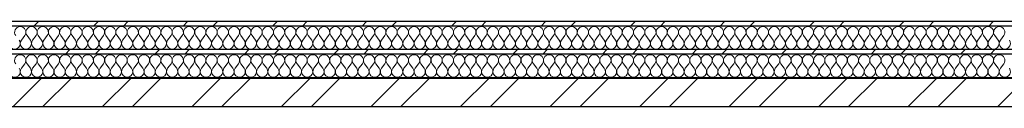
# Model space of a CAD drawing. Header units: millimetres. Extents: x 14199 to 94954, y 30513 to 87642.
# Tile 19 of 72: x 20699 to 22449, y 33627 to 33778. Entities that reach past the tile are written whole.
import ezdxf

# ---------------------------------------------------------------- set-up
doc = ezdxf.new("R2010")
doc.units = ezdxf.units.MM
doc.header["$MEASUREMENT"] = 0
doc.linetypes.add('Axe_long_OD', pattern=[16800, 10000, -3000, 800, -3000])
doc.linetypes.add('Wipeout_Contour', pattern=[1000, 0, -1000])
doc.layers.add('Métal _ Bardage.Charp_Couv_Bard_Métal', color=7, linetype='Continuous')
doc.layers.add('Nouveau_2D - Divers - Axes.2D_3D', color=7, linetype='Continuous')
pattern_1 = [(45, (0, 0), (-79.5495, 79.5495), []), (45, (-26.52, 26.52), (-79.5495, 79.5495), [])]

# ---------------------------------------------------------------- blocks, each defined once
blk = doc.blocks.new('*X232')
at = {"layer": 'Métal _ Bardage.Charp_Couv_Bard_Métal', "color": 2, "linetype": 'Continuous', "lineweight": 15, "true_color": 0xfee600}
for p, q in [((20702, 33745.282724), (20708, 33753.282724)), ((20718, 33745.282724), (20712, 33753.282724)), ((20722, 33745.282724), (20728, 33753.282724)), ((20738, 33745.282724), (20732, 33753.282724)), ((20742, 33745.282724), (20748, 33753.282724)), ((20758, 33745.282724), (20752, 33753.282724)), ((20762, 33745.282724), (20768, 33753.282724)), ((20778, 33745.282724), (20772, 33753.282724)), ((20782, 33745.282724), (20788, 33753.282724)), ((20798, 33745.282724), (20792, 33753.282724)), ((20802, 33745.282724), (20808, 33753.282724)), ((20818, 33745.282724), (20812, 33753.282724)), ((20822, 33745.282724), (20828, 33753.282724)), ((20838, 33745.282724), (20832, 33753.282724)), ((20842, 33745.282724), (20848, 33753.282724)), ((20858, 33745.282724), (20852, 33753.282724)), ((20862, 33745.282724), (20868, 33753.282724)), ((20878, 33745.282724), (20872, 33753.282724)), ((20882, 33745.282724), (20888, 33753.282724)), ((20898, 33745.282724), (20892, 33753.282724)), ((20902, 33745.282724), (20908, 33753.282724)), ((20918, 33745.282724), (20912, 33753.282724)), ((20922, 33745.282724), (20928, 33753.282724)), ((20938, 33745.282724), (20932, 33753.282724)), ((20942, 33745.282724), (20948, 33753.282724)), ((20958, 33745.282724), (20952, 33753.282724)), ((20962, 33745.282724), (20968, 33753.282724)), ((20978, 33745.282724), (20972, 33753.282724)), ((20982, 33745.282724), (20988, 33753.282724)), ((20998, 33745.282724), (20992, 33753.282724)), ((21002, 33745.282724), (21008, 33753.282724)), ((21018, 33745.282724), (21012, 33753.282724)), ((21022, 33745.282724), (21028, 33753.282724)), ((21038, 33745.282724), (21032, 33753.282724)), ((21042, 33745.282724), (21048, 33753.282724)), ((21058, 33745.282724), (21052, 33753.282724)), ((21062, 33745.282724), (21068, 33753.282724)), ((21078, 33745.282724), (21072, 33753.282724)), ((21082, 33745.282724), (21088, 33753.282724)), ((21098, 33745.282724), (21092, 33753.282724)), ((21102, 33745.282724), (21108, 33753.282724)), ((21118, 33745.282724), (21112, 33753.282724)), ((21122, 33745.282724), (21128, 33753.282724)), ((21138, 33745.282724), (21132, 33753.282724)), ((21142, 33745.282724), (21148, 33753.282724)), ((21158, 33745.282724), (21152, 33753.282724)), ((21162, 33745.282724), (21168, 33753.282724)), ((21178, 33745.282724), (21172, 33753.282724)), ((21182, 33745.282724), (21188, 33753.282724)), ((21198, 33745.282724), (21192, 33753.282724)), ((21202, 33745.282724), (21208, 33753.282724)), ((21218, 33745.282724), (21212, 33753.282724)), ((21222, 33745.282724), (21228, 33753.282724)), ((21238, 33745.282724), (21232, 33753.282724)), ((21242, 33745.282724), (21248, 33753.282724)), ((21258, 33745.282724), (21252, 33753.282724)), ((21262, 33745.282724), (21268, 33753.282724)), ((21278, 33745.282724), (21272, 33753.282724)), ((21282, 33745.282724), (21288, 33753.282724)), ((21298, 33745.282724), (21292, 33753.282724)), ((21302, 33745.282724), (21308, 33753.282724)), ((21318, 33745.282724), (21312, 33753.282724)), ((21322, 33745.282724), (21328, 33753.282724)), ((21338, 33745.282724), (21332, 33753.282724)), ((21342, 33745.282724), (21348, 33753.282724)), ((21358, 33745.282724), (21352, 33753.282724)), ((21362, 33745.282724), (21368, 33753.282724)), ((21378, 33745.282724), (21372, 33753.282724)), ((21382, 33745.282724), (21388, 33753.282724)), ((21398, 33745.282724), (21392, 33753.282724)), ((21402, 33745.282724), (21408, 33753.282724)), ((21418, 33745.282724), (21412, 33753.282724)), ((21422, 33745.282724), (21428, 33753.282724)), ((21438, 33745.282724), (21432, 33753.282724)), ((21442, 33745.282724), (21448, 33753.282724)), ((21458, 33745.282724), (21452, 33753.282724)), ((21462, 33745.282724), (21468, 33753.282724)), ((21478, 33745.282724), (21472, 33753.282724)), ((21482, 33745.282724), (21488, 33753.282724)), ((21498, 33745.282724), (21492, 33753.282724)), ((21502, 33745.282724), (21508, 33753.282724)), ((21518, 33745.282724), (21512, 33753.282724)), ((21522, 33745.282724), (21528, 33753.282724)), ((21538, 33745.282724), (21532, 33753.282724)), ((21542, 33745.282724), (21548, 33753.282724)), ((21558, 33745.282724), (21552, 33753.282724)), ((21562, 33745.282724), (21568, 33753.282724)), ((21578, 33745.282724), (21572, 33753.282724)), ((21582, 33745.282724), (21588, 33753.282724)), ((21598, 33745.282724), (21592, 33753.282724)), ((21602, 33745.282724), (21608, 33753.282724)), ((21618, 33745.282724), (21612, 33753.282724)), ((21622, 33745.282724), (21628, 33753.282724)), ((21638, 33745.282724), (21632, 33753.282724)), ((21642, 33745.282724), (21648, 33753.282724)), ((21658, 33745.282724), (21652, 33753.282724)), ((21662, 33745.282724), (21668, 33753.282724)), ((21678, 33745.282724), (21672, 33753.282724)), ((21682, 33745.282724), (21688, 33753.282724)), ((21698, 33745.282724), (21692, 33753.282724)), ((21702, 33745.282724), (21708, 33753.282724)), ((21718, 33745.282724), (21712, 33753.282724)), ((21722, 33745.282724), (21728, 33753.282724)), ((21738, 33745.282724), (21732, 33753.282724)), ((21742, 33745.282724), (21748, 33753.282724)), ((21758, 33745.282724), (21752, 33753.282724)), ((21762, 33745.282724), (21768, 33753.282724)), ((21778, 33745.282724), (21772, 33753.282724)), ((21782, 33745.282724), (21788, 33753.282724)), ((21798, 33745.282724), (21792, 33753.282724)), ((21802, 33745.282724), (21808, 33753.282724)), ((21818, 33745.282724), (21812, 33753.282724)), ((21822, 33745.282724), (21828, 33753.282724)), ((21838, 33745.282724), (21832, 33753.282724)), ((21842, 33745.282724), (21848, 33753.282724)), ((21858, 33745.282724), (21852, 33753.282724)), ((21862, 33745.282724), (21868, 33753.282724)), ((21878, 33745.282724), (21872, 33753.282724)), ((21882, 33745.282724), (21888, 33753.282724)), ((21898, 33745.282724), (21892, 33753.282724)), ((21902, 33745.282724), (21908, 33753.282724)), ((21918, 33745.282724), (21912, 33753.282724)), ((21922, 33745.282724), (21928, 33753.282724)), ((21938, 33745.282724), (21932, 33753.282724)), ((21942, 33745.282724), (21948, 33753.282724)), ((21958, 33745.282724), (21952, 33753.282724)), ((21962, 33745.282724), (21968, 33753.282724)), ((21978, 33745.282724), (21972, 33753.282724)), ((21982, 33745.282724), (21988, 33753.282724)), ((21998, 33745.282724), (21992, 33753.282724)), ((22002, 33745.282724), (22008, 33753.282724)), ((22018, 33745.282724), (22012, 33753.282724)), ((22022, 33745.282724), (22028, 33753.282724)), ((22038, 33745.282724), (22032, 33753.282724)), ((22042, 33745.282724), (22048, 33753.282724)), ((22058, 33745.282724), (22052, 33753.282724)), ((22062, 33745.282724), (22068, 33753.282724)), ((22078, 33745.282724), (22072, 33753.282724)), ((22082, 33745.282724), (22088, 33753.282724)), ((22098, 33745.282724), (22092, 33753.282724)), ((22102, 33745.282724), (22108, 33753.282724)), ((22118, 33745.282724), (22112, 33753.282724)), ((22122, 33745.282724), (22128, 33753.282724)), ((22138, 33745.282724), (22132, 33753.282724)), ((22142, 33745.282724), (22148, 33753.282724)), ((22158, 33745.282724), (22152, 33753.282724)), ((22162, 33745.282724), (22168, 33753.282724)), ((22178, 33745.282724), (22172, 33753.282724)), ((22182, 33745.282724), (22188, 33753.282724)), ((22198, 33745.282724), (22192, 33753.282724)), ((22202, 33745.282724), (22208, 33753.282724)), ((22218, 33745.282724), (22212, 33753.282724)), ((22222, 33745.282724), (22228, 33753.282724)), ((22238, 33745.282724), (22232, 33753.282724)), ((22242, 33745.282724), (22248, 33753.282724)), ((22258, 33745.282724), (22252, 33753.282724)), ((22262, 33745.282724), (22268, 33753.282724)), ((22278, 33745.282724), (22272, 33753.282724)), ((22282, 33745.282724), (22288, 33753.282724)), ((22298, 33745.282724), (22292, 33753.282724)), ((22302, 33745.282724), (22308, 33753.282724)), ((22318, 33745.282724), (22312, 33753.282724)), ((22322, 33745.282724), (22328, 33753.282724)), ((22338, 33745.282724), (22332, 33753.282724)), ((22342, 33745.282724), (22348, 33753.282724)), ((22358, 33745.282724), (22352, 33753.282724)), ((22362, 33745.282724), (22368, 33753.282724)), ((22378, 33745.282724), (22372, 33753.282724)), ((22382, 33745.282724), (22388, 33753.282724)), ((22398, 33745.282724), (22392, 33753.282724)), ((22402, 33745.282724), (22408, 33753.282724)), ((22418, 33745.282724), (22412, 33753.282724)), ((22422, 33745.282724), (22428, 33753.282724)), ((22438, 33745.282724), (22432, 33753.282724)), ((22442, 33745.282724), (22448, 33753.282724))]:
    blk.add_line(p, q, dxfattribs=at)
for centre, start, end in [((20700, 33759.282724), 90, 216.869897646), ((20700, 33759.282724), 323.130102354, 90), ((20720, 33759.282724), 90, 216.869897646), ((20720, 33759.282724), 323.130102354, 90), ((20740, 33759.282724), 90, 216.869897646), ((20740, 33759.282724), 323.130102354, 90), ((20760, 33759.282724), 90, 216.869897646), ((20760, 33759.282724), 323.130102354, 90), ((20780, 33759.282724), 90, 216.869897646), ((20780, 33759.282724), 323.130102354, 90), ((20800, 33759.282724), 90, 216.869897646), ((20800, 33759.282724), 323.130102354, 90), ((20820, 33759.282724), 90, 216.869897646), ((20820, 33759.282724), 323.130102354, 90), ((20840, 33759.282724), 90, 216.869897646), ((20840, 33759.282724), 323.130102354, 90), ((20860, 33759.282724), 90, 216.869897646), ((20860, 33759.282724), 323.130102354, 90), ((20880, 33759.282724), 90, 216.869897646), ((20880, 33759.282724), 323.130102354, 90), ((20900, 33759.282724), 90, 216.869897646), ((20900, 33759.282724), 323.130102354, 90), ((20920, 33759.282724), 90, 216.869897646), ((20920, 33759.282724), 323.130102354, 90), ((20940, 33759.282724), 90, 216.869897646), ((20940, 33759.282724), 323.130102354, 90), ((20960, 33759.282724), 90, 216.869897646), ((20960, 33759.282724), 323.130102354, 90), ((20980, 33759.282724), 90, 216.869897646), ((20980, 33759.282724), 323.130102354, 90), ((21000, 33759.282724), 90, 216.869897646), ((21000, 33759.282724), 323.130102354, 90), ((21020, 33759.282724), 90, 216.869897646), ((21020, 33759.282724), 323.130102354, 90), ((21040, 33759.282724), 90, 216.869897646), ((21040, 33759.282724), 323.130102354, 90), ((21060, 33759.282724), 90, 216.869897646), ((21060, 33759.282724), 323.130102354, 90), ((21080, 33759.282724), 90, 216.869897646), ((21080, 33759.282724), 323.130102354, 90), ((21100, 33759.282724), 90, 216.869897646), ((21100, 33759.282724), 323.130102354, 90), ((21120, 33759.282724), 90, 216.869897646), ((21120, 33759.282724), 323.130102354, 90), ((21140, 33759.282724), 90, 216.869897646), ((21140, 33759.282724), 323.130102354, 90), ((21160, 33759.282724), 90, 216.869897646), ((21160, 33759.282724), 323.130102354, 90), ((21180, 33759.282724), 90, 216.869897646), ((21180, 33759.282724), 323.130102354, 90), ((21200, 33759.282724), 90, 216.869897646), ((21200, 33759.282724), 323.130102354, 90), ((21220, 33759.282724), 90, 216.869897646), ((21220, 33759.282724), 323.130102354, 90), ((21240, 33759.282724), 90, 216.869897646), ((21240, 33759.282724), 323.130102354, 90), ((21260, 33759.282724), 90, 216.869897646), ((21260, 33759.282724), 323.130102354, 90), ((21280, 33759.282724), 90, 216.869897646), ((21280, 33759.282724), 323.130102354, 90), ((21300, 33759.282724), 90, 216.869897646), ((21300, 33759.282724), 323.130102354, 90), ((21320, 33759.282724), 90, 216.869897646), ((21320, 33759.282724), 323.130102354, 90), ((21340, 33759.282724), 90, 216.869897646), ((21340, 33759.282724), 323.130102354, 90), ((21360, 33759.282724), 90, 216.869897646), ((21360, 33759.282724), 323.130102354, 90), ((21380, 33759.282724), 90, 216.869897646), ((21380, 33759.282724), 323.130102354, 90), ((21400, 33759.282724), 90, 216.869897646), ((21400, 33759.282724), 323.130102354, 90), ((21420, 33759.282724), 90, 216.869897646), ((21420, 33759.282724), 323.130102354, 90), ((21440, 33759.282724), 90, 216.869897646), ((21440, 33759.282724), 323.130102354, 90), ((21460, 33759.282724), 90, 216.869897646), ((21460, 33759.282724), 323.130102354, 90), ((21480, 33759.282724), 90, 216.869897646), ((21480, 33759.282724), 323.130102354, 90), ((21500, 33759.282724), 90, 216.869897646), ((21500, 33759.282724), 323.130102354, 90), ((21520, 33759.282724), 90, 216.869897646), ((21520, 33759.282724), 323.130102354, 90), ((21540, 33759.282724), 90, 216.869897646), ((21540, 33759.282724), 323.130102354, 90), ((21560, 33759.282724), 90, 216.869897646), ((21560, 33759.282724), 323.130102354, 90), ((21580, 33759.282724), 90, 216.869897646), ((21580, 33759.282724), 323.130102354, 90), ((21600, 33759.282724), 90, 216.869897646), ((21600, 33759.282724), 323.130102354, 90), ((21620, 33759.282724), 90, 216.869897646), ((21620, 33759.282724), 323.130102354, 90), ((21640, 33759.282724), 90, 216.869897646), ((21640, 33759.282724), 323.130102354, 90), ((21660, 33759.282724), 90, 216.869897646), ((21660, 33759.282724), 323.130102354, 90), ((21680, 33759.282724), 90, 216.869897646), ((21680, 33759.282724), 323.130102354, 90), ((21700, 33759.282724), 90, 216.869897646), ((21700, 33759.282724), 323.130102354, 90), ((21720, 33759.282724), 90, 216.869897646), ((21720, 33759.282724), 323.130102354, 90), ((21740, 33759.282724), 90, 216.869897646), ((21740, 33759.282724), 323.130102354, 90), ((21760, 33759.282724), 90, 216.869897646), ((21760, 33759.282724), 323.130102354, 90), ((21780, 33759.282724), 90, 216.869897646), ((21780, 33759.282724), 323.130102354, 90), ((21800, 33759.282724), 90, 216.869897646), ((21800, 33759.282724), 323.130102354, 90), ((21820, 33759.282724), 90, 216.869897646), ((21820, 33759.282724), 323.130102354, 90), ((21840, 33759.282724), 90, 216.869897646), ((21840, 33759.282724), 323.130102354, 90), ((21860, 33759.282724), 90, 216.869897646), ((21860, 33759.282724), 323.130102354, 90), ((21880, 33759.282724), 90, 216.869897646), ((21880, 33759.282724), 323.130102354, 90), ((21900, 33759.282724), 90, 216.869897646), ((21900, 33759.282724), 323.130102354, 90), ((21920, 33759.282724), 90, 216.869897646), ((21920, 33759.282724), 323.130102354, 90), ((21940, 33759.282724), 90, 216.869897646), ((21940, 33759.282724), 323.130102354, 90), ((21960, 33759.282724), 90, 216.869897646), ((21960, 33759.282724), 323.130102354, 90), ((21980, 33759.282724), 90, 216.869897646), ((21980, 33759.282724), 323.130102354, 90), ((22000, 33759.282724), 90, 216.869897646), ((22000, 33759.282724), 323.130102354, 90), ((22020, 33759.282724), 90, 216.869897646), ((22020, 33759.282724), 323.130102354, 90), ((22040, 33759.282724), 90, 216.869897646), ((22040, 33759.282724), 323.130102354, 90), ((22060, 33759.282724), 90, 216.869897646), ((22060, 33759.282724), 323.130102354, 90), ((22080, 33759.282724), 90, 216.869897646), ((22080, 33759.282724), 323.130102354, 90), ((22100, 33759.282724), 90, 216.869897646), ((22100, 33759.282724), 323.130102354, 90), ((22120, 33759.282724), 90, 216.869897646), ((22120, 33759.282724), 323.130102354, 90), ((22140, 33759.282724), 90, 216.869897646), ((22140, 33759.282724), 323.130102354, 90), ((22160, 33759.282724), 90, 216.869897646), ((22160, 33759.282724), 323.130102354, 90), ((22180, 33759.282724), 90, 216.869897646), ((22180, 33759.282724), 323.130102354, 90), ((22200, 33759.282724), 90, 216.869897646), ((22200, 33759.282724), 323.130102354, 90), ((22220, 33759.282724), 90, 216.869897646), ((22220, 33759.282724), 323.130102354, 90), ((22240, 33759.282724), 90, 216.869897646), ((22240, 33759.282724), 323.130102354, 90), ((22260, 33759.282724), 90, 216.869897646), ((22260, 33759.282724), 323.130102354, 90), ((22280, 33759.282724), 90, 216.869897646), ((22280, 33759.282724), 323.130102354, 90), ((22300, 33759.282724), 90, 216.869897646), ((22300, 33759.282724), 323.130102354, 90), ((22320, 33759.282724), 90, 216.869897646), ((22320, 33759.282724), 323.130102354, 90), ((22340, 33759.282724), 90, 216.869897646), ((22340, 33759.282724), 323.130102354, 90), ((22360, 33759.282724), 90, 216.869897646), ((22360, 33759.282724), 323.130102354, 90), ((22380, 33759.282724), 90, 216.869897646), ((22380, 33759.282724), 323.130102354, 90), ((22400, 33759.282724), 90, 216.869897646), ((22400, 33759.282724), 323.130102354, 90), ((22420, 33759.282724), 90, 216.869897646), ((22420, 33759.282724), 323.130102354, 90), ((22440, 33759.282724), 90, 216.869897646), ((22440, 33759.282724), 323.130102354, 90), ((20690, 33739.282724), 143.130102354, 36.869897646), ((20710, 33739.282724), 143.130102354, 36.869897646), ((20730, 33739.282724), 143.130102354, 36.869897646), ((20750, 33739.282724), 143.130102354, 36.869897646), ((20770, 33739.282724), 143.130102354, 36.869897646), ((20790, 33739.282724), 143.130102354, 36.869897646), ((20810, 33739.282724), 143.130102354, 36.869897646), ((20830, 33739.282724), 143.130102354, 36.869897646), ((20850, 33739.282724), 143.130102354, 36.869897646), ((20870, 33739.282724), 143.130102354, 36.869897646), ((20890, 33739.282724), 143.130102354, 36.869897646), ((20910, 33739.282724), 143.130102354, 36.869897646), ((20930, 33739.282724), 143.130102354, 36.869897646), ((20950, 33739.282724), 143.130102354, 36.869897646), ((20970, 33739.282724), 143.130102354, 36.869897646), ((20990, 33739.282724), 143.130102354, 36.869897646), ((21010, 33739.282724), 143.130102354, 36.869897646), ((21030, 33739.282724), 143.130102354, 36.869897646), ((21050, 33739.282724), 143.130102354, 36.869897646), ((21070, 33739.282724), 143.130102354, 36.869897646), ((21090, 33739.282724), 143.130102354, 36.869897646), ((21110, 33739.282724), 143.130102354, 36.869897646), ((21130, 33739.282724), 143.130102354, 36.869897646), ((21150, 33739.282724), 143.130102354, 36.869897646), ((21170, 33739.282724), 143.130102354, 36.869897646), ((21190, 33739.282724), 143.130102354, 36.869897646), ((21210, 33739.282724), 143.130102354, 36.869897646), ((21230, 33739.282724), 143.130102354, 36.869897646), ((21250, 33739.282724), 143.130102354, 36.869897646), ((21270, 33739.282724), 143.130102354, 36.869897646), ((21290, 33739.282724), 143.130102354, 36.869897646), ((21310, 33739.282724), 143.130102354, 36.869897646), ((21330, 33739.282724), 143.130102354, 36.869897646), ((21350, 33739.282724), 143.130102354, 36.869897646), ((21370, 33739.282724), 143.130102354, 36.869897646), ((21390, 33739.282724), 143.130102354, 36.869897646), ((21410, 33739.282724), 143.130102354, 36.869897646), ((21430, 33739.282724), 143.130102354, 36.869897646), ((21450, 33739.282724), 143.130102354, 36.869897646), ((21470, 33739.282724), 143.130102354, 36.869897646), ((21490, 33739.282724), 143.130102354, 36.869897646), ((21510, 33739.282724), 143.130102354, 36.869897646), ((21530, 33739.282724), 143.130102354, 36.869897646), ((21550, 33739.282724), 143.130102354, 36.869897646), ((21570, 33739.282724), 143.130102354, 36.869897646), ((21590, 33739.282724), 143.130102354, 36.869897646), ((21610, 33739.282724), 143.130102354, 36.869897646), ((21630, 33739.282724), 143.130102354, 36.869897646), ((21650, 33739.282724), 143.130102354, 36.869897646), ((21670, 33739.282724), 143.130102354, 36.869897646), ((21690, 33739.282724), 143.130102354, 36.869897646), ((21710, 33739.282724), 143.130102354, 36.869897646), ((21730, 33739.282724), 143.130102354, 36.869897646), ((21750, 33739.282724), 143.130102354, 36.869897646), ((21770, 33739.282724), 143.130102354, 36.869897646), ((21790, 33739.282724), 143.130102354, 36.869897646), ((21810, 33739.282724), 143.130102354, 36.869897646), ((21830, 33739.282724), 143.130102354, 36.869897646), ((21850, 33739.282724), 143.130102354, 36.869897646), ((21870, 33739.282724), 143.130102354, 36.869897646), ((21890, 33739.282724), 143.130102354, 36.869897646), ((21910, 33739.282724), 143.130102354, 36.869897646), ((21930, 33739.282724), 143.130102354, 36.869897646), ((21950, 33739.282724), 143.130102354, 36.869897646), ((21970, 33739.282724), 143.130102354, 36.869897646), ((21990, 33739.282724), 143.130102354, 36.869897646), ((22010, 33739.282724), 143.130102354, 36.869897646), ((22030, 33739.282724), 143.130102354, 36.869897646), ((22050, 33739.282724), 143.130102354, 36.869897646), ((22070, 33739.282724), 143.130102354, 36.869897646), ((22090, 33739.282724), 143.130102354, 36.869897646), ((22110, 33739.282724), 143.130102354, 36.869897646), ((22130, 33739.282724), 143.130102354, 36.869897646), ((22150, 33739.282724), 143.130102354, 36.869897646), ((22170, 33739.282724), 143.130102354, 36.869897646), ((22190, 33739.282724), 143.130102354, 36.869897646), ((22210, 33739.282724), 143.130102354, 36.869897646), ((22230, 33739.282724), 143.130102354, 36.869897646), ((22250, 33739.282724), 143.130102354, 36.869897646), ((22270, 33739.282724), 143.130102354, 36.869897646), ((22290, 33739.282724), 143.130102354, 36.869897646), ((22310, 33739.282724), 143.130102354, 36.869897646), ((22330, 33739.282724), 143.130102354, 36.869897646), ((22350, 33739.282724), 143.130102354, 36.869897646), ((22370, 33739.282724), 143.130102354, 36.869897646), ((22390, 33739.282724), 143.130102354, 36.869897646), ((22410, 33739.282724), 143.130102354, 36.869897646), ((22430, 33739.282724), 143.130102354, 36.869897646), ((22450, 33739.282724), 143.130102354, 36.869897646)]:
    blk.add_arc(centre, 10, start, end, dxfattribs=at)
blk = doc.blocks.new('*X239')
at = {"layer": 'Métal _ Bardage.Charp_Couv_Bard_Métal', "color": 2, "linetype": 'Continuous', "lineweight": 15, "true_color": 0xfee600}
for p, q in [((20702, 33695.282724), (20708, 33703.282724)), ((20718, 33695.282724), (20712, 33703.282724)), ((20722, 33695.282724), (20728, 33703.282724)), ((20738, 33695.282724), (20732, 33703.282724)), ((20742, 33695.282724), (20748, 33703.282724)), ((20758, 33695.282724), (20752, 33703.282724)), ((20762, 33695.282724), (20768, 33703.282724)), ((20778, 33695.282724), (20772, 33703.282724)), ((20782, 33695.282724), (20788, 33703.282724)), ((20798, 33695.282724), (20792, 33703.282724)), ((20802, 33695.282724), (20808, 33703.282724)), ((20818, 33695.282724), (20812, 33703.282724)), ((20822, 33695.282724), (20828, 33703.282724)), ((20838, 33695.282724), (20832, 33703.282724)), ((20842, 33695.282724), (20848, 33703.282724)), ((20858, 33695.282724), (20852, 33703.282724)), ((20862, 33695.282724), (20868, 33703.282724)), ((20878, 33695.282724), (20872, 33703.282724)), ((20882, 33695.282724), (20888, 33703.282724)), ((20898, 33695.282724), (20892, 33703.282724)), ((20902, 33695.282724), (20908, 33703.282724)), ((20918, 33695.282724), (20912, 33703.282724)), ((20922, 33695.282724), (20928, 33703.282724)), ((20938, 33695.282724), (20932, 33703.282724)), ((20942, 33695.282724), (20948, 33703.282724)), ((20958, 33695.282724), (20952, 33703.282724)), ((20962, 33695.282724), (20968, 33703.282724)), ((20978, 33695.282724), (20972, 33703.282724)), ((20982, 33695.282724), (20988, 33703.282724)), ((20998, 33695.282724), (20992, 33703.282724)), ((21002, 33695.282724), (21008, 33703.282724)), ((21018, 33695.282724), (21012, 33703.282724)), ((21022, 33695.282724), (21028, 33703.282724)), ((21038, 33695.282724), (21032, 33703.282724)), ((21042, 33695.282724), (21048, 33703.282724)), ((21058, 33695.282724), (21052, 33703.282724)), ((21062, 33695.282724), (21068, 33703.282724)), ((21078, 33695.282724), (21072, 33703.282724)), ((21082, 33695.282724), (21088, 33703.282724)), ((21098, 33695.282724), (21092, 33703.282724)), ((21102, 33695.282724), (21108, 33703.282724)), ((21118, 33695.282724), (21112, 33703.282724)), ((21122, 33695.282724), (21128, 33703.282724)), ((21138, 33695.282724), (21132, 33703.282724)), ((21142, 33695.282724), (21148, 33703.282724)), ((21158, 33695.282724), (21152, 33703.282724)), ((21162, 33695.282724), (21168, 33703.282724)), ((21178, 33695.282724), (21172, 33703.282724)), ((21182, 33695.282724), (21188, 33703.282724)), ((21198, 33695.282724), (21192, 33703.282724)), ((21202, 33695.282724), (21208, 33703.282724)), ((21218, 33695.282724), (21212, 33703.282724)), ((21222, 33695.282724), (21228, 33703.282724)), ((21238, 33695.282724), (21232, 33703.282724)), ((21242, 33695.282724), (21248, 33703.282724)), ((21258, 33695.282724), (21252, 33703.282724)), ((21262, 33695.282724), (21268, 33703.282724)), ((21278, 33695.282724), (21272, 33703.282724)), ((21282, 33695.282724), (21288, 33703.282724)), ((21298, 33695.282724), (21292, 33703.282724)), ((21302, 33695.282724), (21308, 33703.282724)), ((21318, 33695.282724), (21312, 33703.282724)), ((21322, 33695.282724), (21328, 33703.282724)), ((21338, 33695.282724), (21332, 33703.282724)), ((21342, 33695.282724), (21348, 33703.282724)), ((21358, 33695.282724), (21352, 33703.282724)), ((21362, 33695.282724), (21368, 33703.282724)), ((21378, 33695.282724), (21372, 33703.282724)), ((21382, 33695.282724), (21388, 33703.282724)), ((21398, 33695.282724), (21392, 33703.282724)), ((21402, 33695.282724), (21408, 33703.282724)), ((21418, 33695.282724), (21412, 33703.282724)), ((21422, 33695.282724), (21428, 33703.282724)), ((21438, 33695.282724), (21432, 33703.282724)), ((21442, 33695.282724), (21448, 33703.282724)), ((21458, 33695.282724), (21452, 33703.282724)), ((21462, 33695.282724), (21468, 33703.282724)), ((21478, 33695.282724), (21472, 33703.282724)), ((21482, 33695.282724), (21488, 33703.282724)), ((21498, 33695.282724), (21492, 33703.282724)), ((21502, 33695.282724), (21508, 33703.282724)), ((21518, 33695.282724), (21512, 33703.282724)), ((21522, 33695.282724), (21528, 33703.282724)), ((21538, 33695.282724), (21532, 33703.282724)), ((21542, 33695.282724), (21548, 33703.282724)), ((21558, 33695.282724), (21552, 33703.282724)), ((21562, 33695.282724), (21568, 33703.282724)), ((21578, 33695.282724), (21572, 33703.282724)), ((21582, 33695.282724), (21588, 33703.282724)), ((21598, 33695.282724), (21592, 33703.282724)), ((21602, 33695.282724), (21608, 33703.282724)), ((21618, 33695.282724), (21612, 33703.282724)), ((21622, 33695.282724), (21628, 33703.282724)), ((21638, 33695.282724), (21632, 33703.282724)), ((21642, 33695.282724), (21648, 33703.282724)), ((21658, 33695.282724), (21652, 33703.282724)), ((21662, 33695.282724), (21668, 33703.282724)), ((21678, 33695.282724), (21672, 33703.282724)), ((21682, 33695.282724), (21688, 33703.282724)), ((21698, 33695.282724), (21692, 33703.282724)), ((21702, 33695.282724), (21708, 33703.282724)), ((21718, 33695.282724), (21712, 33703.282724)), ((21722, 33695.282724), (21728, 33703.282724)), ((21738, 33695.282724), (21732, 33703.282724)), ((21742, 33695.282724), (21748, 33703.282724)), ((21758, 33695.282724), (21752, 33703.282724)), ((21762, 33695.282724), (21768, 33703.282724)), ((21778, 33695.282724), (21772, 33703.282724)), ((21782, 33695.282724), (21788, 33703.282724)), ((21798, 33695.282724), (21792, 33703.282724)), ((21802, 33695.282724), (21808, 33703.282724)), ((21818, 33695.282724), (21812, 33703.282724)), ((21822, 33695.282724), (21828, 33703.282724)), ((21838, 33695.282724), (21832, 33703.282724)), ((21842, 33695.282724), (21848, 33703.282724)), ((21858, 33695.282724), (21852, 33703.282724)), ((21862, 33695.282724), (21868, 33703.282724)), ((21878, 33695.282724), (21872, 33703.282724)), ((21882, 33695.282724), (21888, 33703.282724)), ((21898, 33695.282724), (21892, 33703.282724)), ((21902, 33695.282724), (21908, 33703.282724)), ((21918, 33695.282724), (21912, 33703.282724)), ((21922, 33695.282724), (21928, 33703.282724)), ((21938, 33695.282724), (21932, 33703.282724)), ((21942, 33695.282724), (21948, 33703.282724)), ((21958, 33695.282724), (21952, 33703.282724)), ((21962, 33695.282724), (21968, 33703.282724)), ((21978, 33695.282724), (21972, 33703.282724)), ((21982, 33695.282724), (21988, 33703.282724)), ((21998, 33695.282724), (21992, 33703.282724)), ((22002, 33695.282724), (22008, 33703.282724)), ((22018, 33695.282724), (22012, 33703.282724)), ((22022, 33695.282724), (22028, 33703.282724)), ((22038, 33695.282724), (22032, 33703.282724)), ((22042, 33695.282724), (22048, 33703.282724)), ((22058, 33695.282724), (22052, 33703.282724)), ((22062, 33695.282724), (22068, 33703.282724)), ((22078, 33695.282724), (22072, 33703.282724)), ((22082, 33695.282724), (22088, 33703.282724)), ((22098, 33695.282724), (22092, 33703.282724)), ((22102, 33695.282724), (22108, 33703.282724)), ((22118, 33695.282724), (22112, 33703.282724)), ((22122, 33695.282724), (22128, 33703.282724)), ((22138, 33695.282724), (22132, 33703.282724)), ((22142, 33695.282724), (22148, 33703.282724)), ((22158, 33695.282724), (22152, 33703.282724)), ((22162, 33695.282724), (22168, 33703.282724)), ((22178, 33695.282724), (22172, 33703.282724)), ((22182, 33695.282724), (22188, 33703.282724)), ((22198, 33695.282724), (22192, 33703.282724)), ((22202, 33695.282724), (22208, 33703.282724)), ((22218, 33695.282724), (22212, 33703.282724)), ((22222, 33695.282724), (22228, 33703.282724)), ((22238, 33695.282724), (22232, 33703.282724)), ((22242, 33695.282724), (22248, 33703.282724)), ((22258, 33695.282724), (22252, 33703.282724)), ((22262, 33695.282724), (22268, 33703.282724)), ((22278, 33695.282724), (22272, 33703.282724)), ((22282, 33695.282724), (22288, 33703.282724)), ((22298, 33695.282724), (22292, 33703.282724)), ((22302, 33695.282724), (22308, 33703.282724)), ((22318, 33695.282724), (22312, 33703.282724)), ((22322, 33695.282724), (22328, 33703.282724)), ((22338, 33695.282724), (22332, 33703.282724)), ((22342, 33695.282724), (22348, 33703.282724)), ((22358, 33695.282724), (22352, 33703.282724)), ((22362, 33695.282724), (22368, 33703.282724)), ((22378, 33695.282724), (22372, 33703.282724)), ((22382, 33695.282724), (22388, 33703.282724)), ((22398, 33695.282724), (22392, 33703.282724)), ((22402, 33695.282724), (22408, 33703.282724)), ((22418, 33695.282724), (22412, 33703.282724)), ((22422, 33695.282724), (22428, 33703.282724)), ((22438, 33695.282724), (22432, 33703.282724)), ((22442, 33695.282724), (22448, 33703.282724))]:
    blk.add_line(p, q, dxfattribs=at)
for centre, start, end in [((20700, 33709.282724), 90, 216.869897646), ((20700, 33709.282724), 323.130102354, 90), ((20720, 33709.282724), 90, 216.869897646), ((20720, 33709.282724), 323.130102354, 90), ((20740, 33709.282724), 90, 216.869897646), ((20740, 33709.282724), 323.130102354, 90), ((20760, 33709.282724), 90, 216.869897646), ((20760, 33709.282724), 323.130102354, 90), ((20780, 33709.282724), 90, 216.869897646), ((20780, 33709.282724), 323.130102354, 90), ((20800, 33709.282724), 90, 216.869897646), ((20800, 33709.282724), 323.130102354, 90), ((20820, 33709.282724), 90, 216.869897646), ((20820, 33709.282724), 323.130102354, 90), ((20840, 33709.282724), 90, 216.869897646), ((20840, 33709.282724), 323.130102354, 90), ((20860, 33709.282724), 90, 216.869897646), ((20860, 33709.282724), 323.130102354, 90), ((20880, 33709.282724), 90, 216.869897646), ((20880, 33709.282724), 323.130102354, 90), ((20900, 33709.282724), 90, 216.869897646), ((20900, 33709.282724), 323.130102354, 90), ((20920, 33709.282724), 90, 216.869897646), ((20920, 33709.282724), 323.130102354, 90), ((20940, 33709.282724), 90, 216.869897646), ((20940, 33709.282724), 323.130102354, 90), ((20960, 33709.282724), 90, 216.869897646), ((20960, 33709.282724), 323.130102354, 90), ((20980, 33709.282724), 90, 216.869897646), ((20980, 33709.282724), 323.130102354, 90), ((21000, 33709.282724), 90, 216.869897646), ((21000, 33709.282724), 323.130102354, 90), ((21020, 33709.282724), 90, 216.869897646), ((21020, 33709.282724), 323.130102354, 90), ((21040, 33709.282724), 90, 216.869897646), ((21040, 33709.282724), 323.130102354, 90), ((21060, 33709.282724), 90, 216.869897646), ((21060, 33709.282724), 323.130102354, 90), ((21080, 33709.282724), 90, 216.869897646), ((21080, 33709.282724), 323.130102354, 90), ((21100, 33709.282724), 90, 216.869897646), ((21100, 33709.282724), 323.130102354, 90), ((21120, 33709.282724), 90, 216.869897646), ((21120, 33709.282724), 323.130102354, 90), ((21140, 33709.282724), 90, 216.869897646), ((21140, 33709.282724), 323.130102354, 90), ((21160, 33709.282724), 90, 216.869897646), ((21160, 33709.282724), 323.130102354, 90), ((21180, 33709.282724), 90, 216.869897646), ((21180, 33709.282724), 323.130102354, 90), ((21200, 33709.282724), 90, 216.869897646), ((21200, 33709.282724), 323.130102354, 90), ((21220, 33709.282724), 90, 216.869897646), ((21220, 33709.282724), 323.130102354, 90), ((21240, 33709.282724), 90, 216.869897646), ((21240, 33709.282724), 323.130102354, 90), ((21260, 33709.282724), 90, 216.869897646), ((21260, 33709.282724), 323.130102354, 90), ((21280, 33709.282724), 90, 216.869897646), ((21280, 33709.282724), 323.130102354, 90), ((21300, 33709.282724), 90, 216.869897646), ((21300, 33709.282724), 323.130102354, 90), ((21320, 33709.282724), 90, 216.869897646), ((21320, 33709.282724), 323.130102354, 90), ((21340, 33709.282724), 90, 216.869897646), ((21340, 33709.282724), 323.130102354, 90), ((21360, 33709.282724), 90, 216.869897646), ((21360, 33709.282724), 323.130102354, 90), ((21380, 33709.282724), 90, 216.869897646), ((21380, 33709.282724), 323.130102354, 90), ((21400, 33709.282724), 90, 216.869897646), ((21400, 33709.282724), 323.130102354, 90), ((21420, 33709.282724), 90, 216.869897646), ((21420, 33709.282724), 323.130102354, 90), ((21440, 33709.282724), 90, 216.869897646), ((21440, 33709.282724), 323.130102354, 90), ((21460, 33709.282724), 90, 216.869897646), ((21460, 33709.282724), 323.130102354, 90), ((21480, 33709.282724), 90, 216.869897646), ((21480, 33709.282724), 323.130102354, 90), ((21500, 33709.282724), 90, 216.869897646), ((21500, 33709.282724), 323.130102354, 90), ((21520, 33709.282724), 90, 216.869897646), ((21520, 33709.282724), 323.130102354, 90), ((21540, 33709.282724), 90, 216.869897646), ((21540, 33709.282724), 323.130102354, 90), ((21560, 33709.282724), 90, 216.869897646), ((21560, 33709.282724), 323.130102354, 90), ((21580, 33709.282724), 90, 216.869897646), ((21580, 33709.282724), 323.130102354, 90), ((21600, 33709.282724), 90, 216.869897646), ((21600, 33709.282724), 323.130102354, 90), ((21620, 33709.282724), 90, 216.869897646), ((21620, 33709.282724), 323.130102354, 90), ((21640, 33709.282724), 90, 216.869897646), ((21640, 33709.282724), 323.130102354, 90), ((21660, 33709.282724), 90, 216.869897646), ((21660, 33709.282724), 323.130102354, 90), ((21680, 33709.282724), 90, 216.869897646), ((21680, 33709.282724), 323.130102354, 90), ((21700, 33709.282724), 90, 216.869897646), ((21700, 33709.282724), 323.130102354, 90), ((21720, 33709.282724), 90, 216.869897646), ((21720, 33709.282724), 323.130102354, 90), ((21740, 33709.282724), 90, 216.869897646), ((21740, 33709.282724), 323.130102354, 90), ((21760, 33709.282724), 90, 216.869897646), ((21760, 33709.282724), 323.130102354, 90), ((21780, 33709.282724), 90, 216.869897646), ((21780, 33709.282724), 323.130102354, 90), ((21800, 33709.282724), 90, 216.869897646), ((21800, 33709.282724), 323.130102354, 90), ((21820, 33709.282724), 90, 216.869897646), ((21820, 33709.282724), 323.130102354, 90), ((21840, 33709.282724), 90, 216.869897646), ((21840, 33709.282724), 323.130102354, 90), ((21860, 33709.282724), 90, 216.869897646), ((21860, 33709.282724), 323.130102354, 90), ((21880, 33709.282724), 90, 216.869897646), ((21880, 33709.282724), 323.130102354, 90), ((21900, 33709.282724), 90, 216.869897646), ((21900, 33709.282724), 323.130102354, 90), ((21920, 33709.282724), 90, 216.869897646), ((21920, 33709.282724), 323.130102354, 90), ((21940, 33709.282724), 90, 216.869897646), ((21940, 33709.282724), 323.130102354, 90), ((21960, 33709.282724), 90, 216.869897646), ((21960, 33709.282724), 323.130102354, 90), ((21980, 33709.282724), 90, 216.869897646), ((21980, 33709.282724), 323.130102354, 90), ((22000, 33709.282724), 90, 216.869897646), ((22000, 33709.282724), 323.130102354, 90), ((22020, 33709.282724), 90, 216.869897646), ((22020, 33709.282724), 323.130102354, 90), ((22040, 33709.282724), 90, 216.869897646), ((22040, 33709.282724), 323.130102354, 90), ((22060, 33709.282724), 90, 216.869897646), ((22060, 33709.282724), 323.130102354, 90), ((22080, 33709.282724), 90, 216.869897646), ((22080, 33709.282724), 323.130102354, 90), ((22100, 33709.282724), 90, 216.869897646), ((22100, 33709.282724), 323.130102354, 90), ((22120, 33709.282724), 90, 216.869897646), ((22120, 33709.282724), 323.130102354, 90), ((22140, 33709.282724), 90, 216.869897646), ((22140, 33709.282724), 323.130102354, 90), ((22160, 33709.282724), 90, 216.869897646), ((22160, 33709.282724), 323.130102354, 90), ((22180, 33709.282724), 90, 216.869897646), ((22180, 33709.282724), 323.130102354, 90), ((22200, 33709.282724), 90, 216.869897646), ((22200, 33709.282724), 323.130102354, 90), ((22220, 33709.282724), 90, 216.869897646), ((22220, 33709.282724), 323.130102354, 90), ((22240, 33709.282724), 90, 216.869897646), ((22240, 33709.282724), 323.130102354, 90), ((22260, 33709.282724), 90, 216.869897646), ((22260, 33709.282724), 323.130102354, 90), ((22280, 33709.282724), 90, 216.869897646), ((22280, 33709.282724), 323.130102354, 90), ((22300, 33709.282724), 90, 216.869897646), ((22300, 33709.282724), 323.130102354, 90), ((22320, 33709.282724), 90, 216.869897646), ((22320, 33709.282724), 323.130102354, 90), ((22340, 33709.282724), 90, 216.869897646), ((22340, 33709.282724), 323.130102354, 90), ((22360, 33709.282724), 90, 216.869897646), ((22360, 33709.282724), 323.130102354, 90), ((22380, 33709.282724), 90, 216.869897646), ((22380, 33709.282724), 323.130102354, 90), ((22400, 33709.282724), 90, 216.869897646), ((22400, 33709.282724), 323.130102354, 90), ((22420, 33709.282724), 90, 216.869897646), ((22420, 33709.282724), 323.130102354, 90), ((22440, 33709.282724), 90, 216.869897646), ((22440, 33709.282724), 323.130102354, 90), ((20690, 33689.282724), 143.130102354, 36.869897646), ((20710, 33689.282724), 143.130102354, 36.869897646), ((20730, 33689.282724), 143.130102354, 36.869897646), ((20750, 33689.282724), 143.130102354, 36.869897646), ((20770, 33689.282724), 143.130102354, 36.869897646), ((20790, 33689.282724), 143.130102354, 36.869897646), ((20810, 33689.282724), 143.130102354, 36.869897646), ((20830, 33689.282724), 143.130102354, 36.869897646), ((20850, 33689.282724), 143.130102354, 36.869897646), ((20870, 33689.282724), 143.130102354, 36.869897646), ((20890, 33689.282724), 143.130102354, 36.869897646), ((20910, 33689.282724), 143.130102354, 36.869897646), ((20930, 33689.282724), 143.130102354, 36.869897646), ((20950, 33689.282724), 143.130102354, 36.869897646), ((20970, 33689.282724), 143.130102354, 36.869897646), ((20990, 33689.282724), 143.130102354, 36.869897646), ((21010, 33689.282724), 143.130102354, 36.869897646), ((21030, 33689.282724), 143.130102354, 36.869897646), ((21050, 33689.282724), 143.130102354, 36.869897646), ((21070, 33689.282724), 143.130102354, 36.869897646), ((21090, 33689.282724), 143.130102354, 36.869897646), ((21110, 33689.282724), 143.130102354, 36.869897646), ((21130, 33689.282724), 143.130102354, 36.869897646), ((21150, 33689.282724), 143.130102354, 36.869897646), ((21170, 33689.282724), 143.130102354, 36.869897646), ((21190, 33689.282724), 143.130102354, 36.869897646), ((21210, 33689.282724), 143.130102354, 36.869897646), ((21230, 33689.282724), 143.130102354, 36.869897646), ((21250, 33689.282724), 143.130102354, 36.869897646), ((21270, 33689.282724), 143.130102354, 36.869897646), ((21290, 33689.282724), 143.130102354, 36.869897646), ((21310, 33689.282724), 143.130102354, 36.869897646), ((21330, 33689.282724), 143.130102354, 36.869897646), ((21350, 33689.282724), 143.130102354, 36.869897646), ((21370, 33689.282724), 143.130102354, 36.869897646), ((21390, 33689.282724), 143.130102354, 36.869897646), ((21410, 33689.282724), 143.130102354, 36.869897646), ((21430, 33689.282724), 143.130102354, 36.869897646), ((21450, 33689.282724), 143.130102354, 36.869897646), ((21470, 33689.282724), 143.130102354, 36.869897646), ((21490, 33689.282724), 143.130102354, 36.869897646), ((21510, 33689.282724), 143.130102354, 36.869897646), ((21530, 33689.282724), 143.130102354, 36.869897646), ((21550, 33689.282724), 143.130102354, 36.869897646), ((21570, 33689.282724), 143.130102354, 36.869897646), ((21590, 33689.282724), 143.130102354, 36.869897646), ((21610, 33689.282724), 143.130102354, 36.869897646), ((21630, 33689.282724), 143.130102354, 36.869897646), ((21650, 33689.282724), 143.130102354, 36.869897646), ((21670, 33689.282724), 143.130102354, 36.869897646), ((21690, 33689.282724), 143.130102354, 36.869897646), ((21710, 33689.282724), 143.130102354, 36.869897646), ((21730, 33689.282724), 143.130102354, 36.869897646), ((21750, 33689.282724), 143.130102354, 36.869897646), ((21770, 33689.282724), 143.130102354, 36.869897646), ((21790, 33689.282724), 143.130102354, 36.869897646), ((21810, 33689.282724), 143.130102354, 36.869897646), ((21830, 33689.282724), 143.130102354, 36.869897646), ((21850, 33689.282724), 143.130102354, 36.869897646), ((21870, 33689.282724), 143.130102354, 36.869897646), ((21890, 33689.282724), 143.130102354, 36.869897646), ((21910, 33689.282724), 143.130102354, 36.869897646), ((21930, 33689.282724), 143.130102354, 36.869897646), ((21950, 33689.282724), 143.130102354, 36.869897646), ((21970, 33689.282724), 143.130102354, 36.869897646), ((21990, 33689.282724), 143.130102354, 36.869897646), ((22010, 33689.282724), 143.130102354, 36.869897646), ((22030, 33689.282724), 143.130102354, 36.869897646), ((22050, 33689.282724), 143.130102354, 36.869897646), ((22070, 33689.282724), 143.130102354, 36.869897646), ((22090, 33689.282724), 143.130102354, 36.869897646), ((22110, 33689.282724), 143.130102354, 36.869897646), ((22130, 33689.282724), 143.130102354, 36.869897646), ((22150, 33689.282724), 143.130102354, 36.869897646), ((22170, 33689.282724), 143.130102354, 36.869897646), ((22190, 33689.282724), 143.130102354, 36.869897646), ((22210, 33689.282724), 143.130102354, 36.869897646), ((22230, 33689.282724), 143.130102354, 36.869897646), ((22250, 33689.282724), 143.130102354, 36.869897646), ((22270, 33689.282724), 143.130102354, 36.869897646), ((22290, 33689.282724), 143.130102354, 36.869897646), ((22310, 33689.282724), 143.130102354, 36.869897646), ((22330, 33689.282724), 143.130102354, 36.869897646), ((22350, 33689.282724), 143.130102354, 36.869897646), ((22370, 33689.282724), 143.130102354, 36.869897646), ((22390, 33689.282724), 143.130102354, 36.869897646), ((22410, 33689.282724), 143.130102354, 36.869897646), ((22430, 33689.282724), 143.130102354, 36.869897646), ((22450, 33689.282724), 143.130102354, 36.869897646)]:
    blk.add_arc(centre, 10, start, end, dxfattribs=at)
blk = doc.blocks.new('*X246')
at = {"layer": 'Métal _ Bardage.Charp_Couv_Bard_Métal', "linetype": 'Continuous', "lineweight": 15, "true_color": 0xc1976c}
blk.add_hatch(color=33, dxfattribs=at).paths.add_polyline_path([(17380.3, 33678.3), (17380.3, 33677.3), (24135.3, 33677.3), (24135.3, 33678.3)])
blk = doc.blocks.new('Mur_4', base_point=(17480.3, 33778.3))
at = {"color": 254, "linetype": 'Wipeout_Contour', "lineweight": 0, "ltscale": 159082.802898}
blk.add_wipeout([(17480.3, 33778.3), (17480.3, 33770.3), (24135.3, 33770.3), (24135.3, 33778.3)], dxfattribs=at).dxf.layer = 'Métal _ Bardage.Charp_Couv_Bard_Métal'
at = {"layer": 'Métal _ Bardage.Charp_Couv_Bard_Métal', "linetype": 'Continuous', "lineweight": 15, "true_color": 0x2e45b3}
h = blk.add_hatch(dxfattribs=at)
h.set_pattern_fill('Acier', color=175, style=0, pattern_type=2)
h.set_pattern_definition(pattern_1)
h.paths.add_polyline_path([(17480.3, 33778.3), (17480.3, 33770.3), (24135.3, 33770.3), (24135.3, 33778.3)])
at = {"color": 254, "linetype": 'Wipeout_Contour', "lineweight": 0, "ltscale": 158990.373812}
blk.add_wipeout([(17472.3, 33770.3), (17472.3, 33728.3), (24135.3, 33728.3), (24135.3, 33770.3)], dxfattribs=at).dxf.layer = 'Métal _ Bardage.Charp_Couv_Bard_Métal'
at = {"layer": 'Métal _ Bardage.Charp_Couv_Bard_Métal', "color": 7, "linetype": 'Continuous', "lineweight": 25}
blk.add_line((24135.3, 33770.3), (17472.3, 33770.3), dxfattribs=at)
at = {"layer": 'Métal _ Bardage.Charp_Couv_Bard_Métal', "color": 7, "linetype": 'Continuous', "lineweight": 25, "flags": 128}
blk.add_lwpolyline([(23480.3, 33778.3), (17690.3, 33778.3)], dxfattribs=at)
at = {"layer": 'Métal _ Bardage.Charp_Couv_Bard_Métal', "color": 7, "lineweight": 40}
blk.add_blockref('*X232', (0, 0), dxfattribs=at)
at = {"color": 254, "linetype": 'Wipeout_Contour', "lineweight": 0, "ltscale": 158866.698334}
blk.add_wipeout([(17430.3, 33728.3), (17430.3, 33720.3), (24135.3, 33720.3), (24135.3, 33728.3)], dxfattribs=at).dxf.layer = 'Métal _ Bardage.Charp_Couv_Bard_Métal'
at = {"layer": 'Métal _ Bardage.Charp_Couv_Bard_Métal', "linetype": 'Continuous', "lineweight": 15, "true_color": 0x2e45b3}
h = blk.add_hatch(dxfattribs=at)
h.set_pattern_fill('Acier', color=175, style=0, pattern_type=2)
h.set_pattern_definition(pattern_1)
h.paths.add_polyline_path([(17430.3, 33728.3), (17430.3, 33720.3), (24135.3, 33720.3), (24135.3, 33728.3)])
at = {"color": 254, "linetype": 'Wipeout_Contour', "lineweight": 0, "ltscale": 158774.285175}
blk.add_wipeout([(17422.3, 33720.3), (17422.3, 33678.3), (24135.3, 33678.3), (24135.3, 33720.3)], dxfattribs=at).dxf.layer = 'Métal _ Bardage.Charp_Couv_Bard_Métal'
at = {"layer": 'Métal _ Bardage.Charp_Couv_Bard_Métal', "color": 7, "linetype": 'Continuous', "lineweight": 25}
for p, q in [((24135.3, 33728.3), (17430.3, 33728.3)), ((24135.3, 33720.3), (17422.3, 33720.3))]:
    blk.add_line(p, q, dxfattribs=at)
at = {"layer": 'Métal _ Bardage.Charp_Couv_Bard_Métal', "color": 7, "lineweight": 40}
blk.add_blockref('*X239', (0, 0), dxfattribs=at)
at = {"color": 254, "linetype": 'Wipeout_Contour', "lineweight": 0, "ltscale": 158662.569364}
blk.add_wipeout([(17380.3, 33678.3), (17380.3, 33677.3), (24135.3, 33677.3), (24135.3, 33678.3)], dxfattribs=at).dxf.layer = 'Métal _ Bardage.Charp_Couv_Bard_Métal'
at = {"layer": 'Métal _ Bardage.Charp_Couv_Bard_Métal', "color": 7, "lineweight": 40}
blk.add_blockref('*X246', (0, 0), dxfattribs=at)
at = {"color": 254, "linetype": 'Wipeout_Contour', "lineweight": 0, "ltscale": 158574.894314}
blk.add_wipeout([(17379.3, 33677.3), (17379.3, 33627.3), (24135.3, 33627.3), (24135.3, 33677.3)], dxfattribs=at).dxf.layer = 'Métal _ Bardage.Charp_Couv_Bard_Métal'
at = {"layer": 'Métal _ Bardage.Charp_Couv_Bard_Métal', "linetype": 'Continuous', "lineweight": 15, "true_color": 0x2e45b3}
h = blk.add_hatch(dxfattribs=at)
h.set_pattern_fill('Acier', color=175, style=0, pattern_type=2)
h.set_pattern_definition(pattern_1)
h.paths.add_polyline_path([(17379.3, 33677.3), (17379.3, 33627.3), (24135.3, 33627.3), (24135.3, 33677.3)])
at = {"layer": 'Métal _ Bardage.Charp_Couv_Bard_Métal', "color": 7, "linetype": 'Continuous', "lineweight": 25}
for p, q in [((24135.3, 33677.3), (17379.3, 33677.3)), ((24135.3, 33678.3), (17380.3, 33678.3))]:
    blk.add_line(p, q, dxfattribs=at)
at = {"layer": 'Métal _ Bardage.Charp_Couv_Bard_Métal', "color": 7, "linetype": 'Continuous', "lineweight": 25, "flags": 128}
blk.add_lwpolyline([(17329.3, 33627.3), (24135.3, 33627.3)], dxfattribs=at)
blk = doc.blocks.new('Marque grille standard[83]', base_point=(16329.3, 33778.3))
at = {"layer": 'Nouveau_2D - Divers - Axes.2D_3D', "color": 104, "linetype": 'Axe_long_OD', "lineweight": 15, "true_color": 0x029e21}
blk.add_line((17329.3, 33778.3), (88841.3, 33778.3), dxfattribs=at)

msp = doc.modelspace()

# ---------------------------------------------------------------- block references
at = {"layer": 'Métal _ Bardage.Charp_Couv_Bard_Métal', "color": 7, "lineweight": 40}
msp.add_blockref('Mur_4', (17480.3, 33778.3), dxfattribs=at)

# ---------------------------------------------------------------- next in the draw order: block references
at = {"layer": 'Nouveau_2D - Divers - Axes.2D_3D', "color": 8, "linetype": 'Continuous', "lineweight": 15}
msp.add_blockref('Marque grille standard[83]', (16329.3, 33778.3), dxfattribs=at)

doc.saveas('drawing.dxf')
